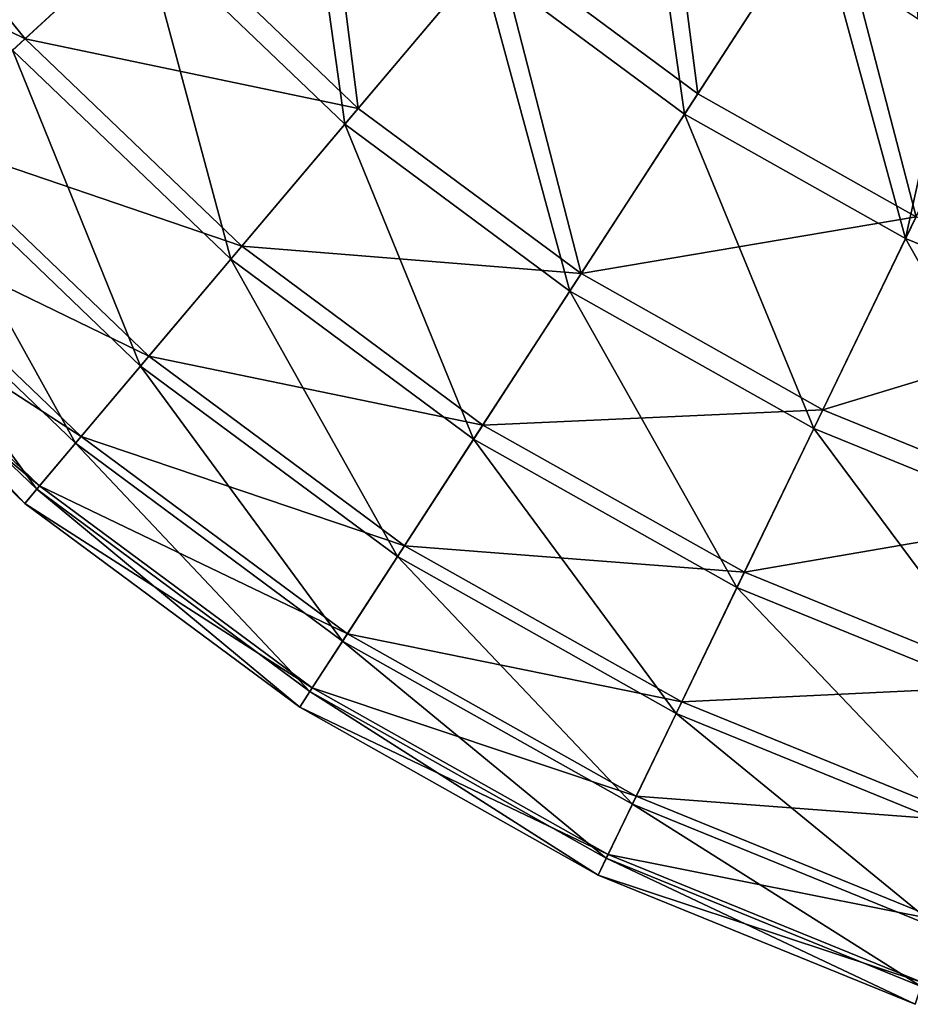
# Model space of a CAD drawing. Header units: millimetres. Extents: x 22 to 142, y -60 to 60.
# Tile 3 of 256: x 43 to 63, y -57 to -35. Entities that reach past the tile are written whole.
import ezdxf

# ---------------------------------------------------------------- set-up
doc = ezdxf.new("R2010")
doc.units = ezdxf.units.MM
doc.header["$LTSCALE"] = 25.4
doc.layers.get('0').update_dxf_attribs({"true_color": 0xff5454})

# ---------------------------------------------------------------- blocks, each defined once
blk = doc.blocks.new('GEOMETRIC-9696.STL#1')
at = {"color": 251, "true_color": 0x756e63}
mesh = blk.add_polyface(dxfattribs=at)
corners = [(43.293, -9.819, 1332.633), (42.205, 3.303, 1332.633), (42.205, -3.303, 1332.633), (43.293, 9.819, 1332.633), (45.438, -16.068, 1332.633), (45.438, 16.068, 1332.633), (48.582, -21.878, 1332.633), (48.582, 21.878, 1332.633), (52.64, -27.091, 1332.633), (52.64, 27.091, 1332.633), (57.5, -31.566, 1332.633), (57.5, 31.566, 1332.633), (63.031, -35.179, 1332.633), (63.031, 35.179, 1332.633), (69.081, -37.833, 1332.633), (69.081, 37.833, 1332.633), (75.485, -39.454, 1332.633), (75.485, 39.454, 1332.633), (82.069, -40, 1332.633), (82.069, 40, 1332.633), (88.652, -39.454, 1332.633), (88.652, 39.454, 1332.633), (95.057, -37.833, 1332.633), (95.057, 37.833, 1332.633), (101.106, -35.179, 1332.633), (101.106, 35.179, 1332.633), (106.637, -31.566, 1332.633), (106.637, 31.566, 1332.633), (111.498, -27.091, 1332.633), (111.498, 27.091, 1332.633), (115.555, -21.878, 1332.633), (115.555, 21.878, 1332.633), (118.7, -16.068, 1332.633), (118.7, 16.068, 1332.633), (120.845, -9.819, 1332.633), (120.845, 9.819, 1332.633), (121.932, -3.303, 1332.633), (121.932, 3.303, 1332.633)]
mesh.append_faces([[corners[k] for k in face] for face in [(0, 1, 2), (35, 36, 37)]], dxfattribs={"vtx0": -1, "color": 251})
mesh.append_faces([[corners[k] for k in face] for face in [(1, 0, 3), (3, 4, 5), (5, 6, 7), (7, 8, 9), (9, 10, 11), (11, 12, 13), (13, 14, 15), (15, 16, 17), (17, 18, 19), (19, 20, 21), (21, 22, 23), (23, 24, 25), (25, 26, 27), (27, 28, 29), (29, 30, 31), (31, 32, 33), (33, 34, 35)]], dxfattribs={"vtx0": -1, "vtx1": -1, "color": 251})
mesh.append_faces([[corners[k] for k in face] for face in [(3, 0, 4), (5, 4, 6), (7, 6, 8), (9, 8, 10), (11, 10, 12), (13, 12, 14), (15, 14, 16), (17, 16, 18), (19, 18, 20), (21, 20, 22), (23, 22, 24), (25, 24, 26), (27, 26, 28), (29, 28, 30), (31, 30, 32), (33, 32, 34), (35, 34, 36)]], dxfattribs={"vtx0": -1, "vtx2": -1, "color": 251})
mesh = blk.add_polyface(dxfattribs=at)
corners = [(43.202, 3.221, 1302.633), (43.202, -3.221, 1302.633), (43.069, 0, 1302.633), (43.6, 6.419, 1302.633), (43.6, -6.419, 1302.633), (44.262, 9.574, 1302.633), (44.262, -9.574, 1302.633), (45.182, 12.663, 1302.633), (45.182, -12.663, 1302.633), (46.353, 15.666, 1302.633), (46.353, -15.666, 1302.633), (47.769, 18.562, 1302.633), (47.769, -18.562, 1302.633), (49.419, 21.331, 1302.633), (49.419, -21.331, 1302.633), (51.292, 23.954, 1302.633), (51.292, -23.954, 1302.633), (53.375, 26.414, 1302.633), (53.375, -26.414, 1302.633), (55.655, 28.693, 1302.633), (55.655, -28.693, 1302.633), (58.114, 30.776, 1302.633), (58.114, -30.776, 1302.633), (60.738, 32.649, 1302.633), (60.738, -32.649, 1302.633), (63.507, 34.299, 1302.633), (63.507, -34.299, 1302.633), (66.402, 35.715, 1302.633), (66.402, -35.715, 1302.633), (69.405, 36.887, 1302.633), (69.405, -36.887, 1302.633), (72.495, 37.807, 1302.633), (72.495, -37.807, 1302.633), (75.649, 38.468, 1302.633), (75.649, -38.468, 1302.633), (78.848, 38.867, 1302.633), (78.848, -38.867, 1302.633), (82.069, 39, 1302.633), (82.069, -39, 1302.633), (85.289, 38.867, 1302.633), (85.289, -38.867, 1302.633), (88.488, 38.468, 1302.633), (88.488, -38.468, 1302.633), (91.643, 37.807, 1302.633), (91.643, -37.807, 1302.633), (94.732, 36.887, 1302.633), (94.732, -36.887, 1302.633), (97.735, 35.715, 1302.633), (97.735, -35.715, 1302.633), (100.631, 34.299, 1302.633), (100.631, -34.299, 1302.633), (103.4, 32.649, 1302.633), (103.4, -32.649, 1302.633), (106.023, 30.776, 1302.633), (106.023, -30.776, 1302.633), (108.483, 28.693, 1302.633), (108.483, -28.693, 1302.633), (110.762, 26.414, 1302.633), (110.762, -26.414, 1302.633), (112.845, 23.954, 1302.633), (112.845, -23.954, 1302.633), (114.718, 21.331, 1302.633), (114.718, -21.331, 1302.633), (116.368, 18.562, 1302.633), (116.368, -18.562, 1302.633), (117.784, 15.666, 1302.633), (117.784, -15.666, 1302.633), (118.955, 12.663, 1302.633), (118.955, -12.663, 1302.633), (119.875, 9.574, 1302.633), (119.875, -9.574, 1302.633), (120.537, 6.419, 1302.633), (120.537, -6.419, 1302.633), (120.935, 3.221, 1302.633), (120.935, -3.221, 1302.633), (121.069, 0, 1302.633)]
mesh.append_faces([[corners[k] for k in face] for face in [(0, 1, 2), (74, 73, 75)]], dxfattribs={"vtx0": -1, "color": 251})
mesh.append_faces([[corners[k] for k in face] for face in [(1, 3, 4), (4, 5, 6), (6, 7, 8), (8, 9, 10), (10, 11, 12), (12, 13, 14), (14, 15, 16), (16, 17, 18), (18, 19, 20), (20, 21, 22), (22, 23, 24), (24, 25, 26), (26, 27, 28), (28, 29, 30), (30, 31, 32), (32, 33, 34), (34, 35, 36), (36, 37, 38), (38, 39, 40), (40, 41, 42), (42, 43, 44), (44, 45, 46), (46, 47, 48), (48, 49, 50), (50, 51, 52), (52, 53, 54), (54, 55, 56), (56, 57, 58), (58, 59, 60), (60, 61, 62), (62, 63, 64), (64, 65, 66), (66, 67, 68), (68, 69, 70), (70, 71, 72), (72, 73, 74)]], dxfattribs={"vtx0": -1, "vtx1": -1, "color": 251})
mesh.append_faces([[corners[k] for k in face] for face in [(1, 0, 3), (4, 3, 5), (6, 5, 7), (8, 7, 9), (10, 9, 11), (12, 11, 13), (14, 13, 15), (16, 15, 17), (18, 17, 19), (20, 19, 21), (22, 21, 23), (24, 23, 25), (26, 25, 27), (28, 27, 29), (30, 29, 31), (32, 31, 33), (34, 33, 35), (36, 35, 37), (38, 37, 39), (40, 39, 41), (42, 41, 43), (44, 43, 45), (46, 45, 47), (48, 47, 49), (50, 49, 51), (52, 51, 53), (54, 53, 55), (56, 55, 57), (58, 57, 59), (60, 59, 61), (62, 61, 63), (64, 63, 65), (66, 65, 67), (68, 67, 69), (70, 69, 71), (72, 71, 73)]], dxfattribs={"vtx0": -1, "vtx2": -1, "color": 251})
at = {"color": 8, "true_color": 0x7c807a}
mesh = blk.add_polyface(dxfattribs=at)
corners = [(46.296, -32.929, 93.851), (39.214, -30.488, 87.573), (43.373, -35.619, 87.573), (42.451, -28.186, 93.851)]
mesh.append_faces([[corners[k] for k in face] for face in [(0, 1, 2), (1, 0, 3)]], dxfattribs={"vtx0": -1, "color": 8})
mesh = blk.add_polyface(dxfattribs=at)
corners = [(38.91, -30.705, 30.507), (45.96, -33.238, 24.177), (43.098, -35.872, 30.507), (42.079, -28.45, 24.177)]
mesh.append_faces([[corners[k] for k in face] for face in [(0, 1, 2), (1, 0, 3)]], dxfattribs={"vtx0": -1, "color": 8})
mesh = blk.add_polyface(dxfattribs=at)
corners = [(58.176, -36.833, 99.59), (57.225, -29.429, 104.702), (53.748, -33.548, 99.59), (61.109, -32.311, 104.702)]
mesh.append_faces([[corners[k] for k in face] for face in [(0, 1, 2), (1, 0, 3)]], dxfattribs={"vtx0": -1, "color": 8})
mesh = blk.add_polyface(dxfattribs=at)
corners = [(50.705, -37.153, 93.851), (49.766, -29.734, 99.59), (46.296, -32.929, 93.851), (53.748, -33.548, 99.59)]
mesh.append_faces([[corners[k] for k in face] for face in [(0, 1, 2), (1, 0, 3)]], dxfattribs={"vtx0": -1, "color": 8})
mesh = blk.add_polyface(dxfattribs=at)
corners = [(56.839, -29.886, 13.194), (57.887, -37.279, 18.377), (53.405, -33.954, 18.377), (60.784, -32.813, 13.194)]
mesh.append_faces([[corners[k] for k in face] for face in [(0, 1, 2), (1, 0, 3)]], dxfattribs={"vtx0": -1, "color": 8})
mesh = blk.add_polyface(dxfattribs=at)
corners = [(49.376, -30.094, 18.377), (50.411, -37.501, 24.177), (45.96, -33.238, 24.177), (53.405, -33.954, 18.377)]
mesh.append_faces([[corners[k] for k in face] for face in [(0, 1, 2), (1, 0, 3)]], dxfattribs={"vtx0": -1, "color": 8})
mesh = blk.add_polyface(dxfattribs=at)
corners = [(43.373, -35.619, 87.573), (36.635, -32.323, 80.852), (41.044, -37.763, 80.852), (39.214, -30.488, 87.573)]
mesh.append_faces([[corners[k] for k in face] for face in [(0, 1, 2), (1, 0, 3)]], dxfattribs={"vtx0": -1, "color": 8})
mesh = blk.add_polyface(dxfattribs=at)
corners = [(62.981, -39.537, 99.59), (61.109, -32.311, 104.702), (58.176, -36.833, 99.59), (65.324, -34.683, 104.702)]
mesh.append_faces([[corners[k] for k in face] for face in [(0, 1, 2), (1, 0, 3)]], dxfattribs={"vtx0": -1, "color": 8})
mesh = blk.add_polyface(dxfattribs=at)
corners = [(50.705, -37.153, 93.851), (43.373, -35.619, 87.573), (48.142, -40.188, 87.573), (46.296, -32.929, 93.851)]
mesh.append_faces([[corners[k] for k in face] for face in [(0, 1, 2), (1, 0, 3)]], dxfattribs={"vtx0": -1, "color": 8})
mesh = blk.add_polyface(dxfattribs=at)
corners = [(62.75, -40.016, 18.377), (57.887, -37.279, 18.377), (60.784, -32.813, 13.194)]
mesh.append_faces([[corners[k] for k in face] for face in [(0, 1, 2)]], dxfattribs={"color": 8})
mesh = blk.add_polyface(dxfattribs=at)
corners = [(63.928, -34.651, 13.194), (62.75, -40.016, 18.377), (60.784, -32.813, 13.194)]
mesh.append_faces([[corners[k] for k in face] for face in [(0, 1, 2)]], dxfattribs={"color": 8})
mesh = blk.add_polyface(dxfattribs=at)
corners = [(47.902, -40.473, 30.507), (45.96, -33.238, 24.177), (50.411, -37.501, 24.177), (43.098, -35.872, 30.507)]
mesh.append_faces([[corners[k] for k in face] for face in [(0, 1, 2), (1, 0, 3)]], dxfattribs={"vtx0": -1, "color": 8})
mesh = blk.add_polyface(dxfattribs=at)
corners = [(55.609, -40.791, 93.851), (53.748, -33.548, 99.59), (50.705, -37.153, 93.851), (58.176, -36.833, 99.59)]
mesh.append_faces([[corners[k] for k in face] for face in [(0, 1, 2), (1, 0, 3)]], dxfattribs={"vtx0": -1, "color": 8})
mesh = blk.add_polyface(dxfattribs=at)
corners = [(55.36, -41.173, 24.177), (53.405, -33.954, 18.377), (57.887, -37.279, 18.377), (50.411, -37.501, 24.177)]
mesh.append_faces([[corners[k] for k in face] for face in [(0, 1, 2), (1, 0, 3)]], dxfattribs={"vtx0": -1, "color": 8})
mesh = blk.add_polyface(dxfattribs=at)
corners = [(65.064, -35.222, 13.194), (62.75, -40.016, 18.377), (63.928, -34.651, 13.194)]
mesh.append_faces([[corners[k] for k in face] for face in [(0, 1, 2)]], dxfattribs={"color": 8})
mesh = blk.add_polyface(dxfattribs=at)
corners = [(65.064, -35.222, 13.194), (67.917, -42.121, 18.377), (62.75, -40.016, 18.377), (69.613, -37.075, 13.194)]
mesh.append_faces([[corners[k] for k in face] for face in [(0, 1, 2), (1, 0, 3)]], dxfattribs={"vtx0": -1, "color": 8})
mesh = blk.add_polyface(dxfattribs=at)
corners = [(48.142, -40.188, 87.573), (41.044, -37.763, 80.852), (46.1, -42.607, 80.852), (43.373, -35.619, 87.573)]
mesh.append_faces([[corners[k] for k in face] for face in [(0, 1, 2), (1, 0, 3)]], dxfattribs={"vtx0": -1, "color": 8})
mesh = blk.add_polyface(dxfattribs=at)
corners = [(45.917, -42.825, 37.269), (43.098, -35.872, 30.507), (47.902, -40.473, 30.507), (40.834, -37.956, 37.269)]
mesh.append_faces([[corners[k] for k in face] for face in [(0, 1, 2), (1, 0, 3)]], dxfattribs={"vtx0": -1, "color": 8})
mesh = blk.add_polyface(dxfattribs=at)
corners = [(62.981, -39.537, 99.59), (55.609, -40.791, 93.851), (60.93, -43.785, 93.851), (58.176, -36.833, 99.59)]
mesh.append_faces([[corners[k] for k in face] for face in [(0, 1, 2), (1, 0, 3)]], dxfattribs={"vtx0": -1, "color": 8})
mesh = blk.add_polyface(dxfattribs=at)
corners = [(55.609, -40.791, 93.851), (48.142, -40.188, 87.573), (53.447, -44.123, 87.573), (50.705, -37.153, 93.851)]
mesh.append_faces([[corners[k] for k in face] for face in [(0, 1, 2), (1, 0, 3)]], dxfattribs={"vtx0": -1, "color": 8})
mesh = blk.add_polyface(dxfattribs=at)
corners = [(60.731, -44.196, 24.177), (57.887, -37.279, 18.377), (62.75, -40.016, 18.377), (55.36, -41.173, 24.177)]
mesh.append_faces([[corners[k] for k in face] for face in [(0, 1, 2), (1, 0, 3)]], dxfattribs={"vtx0": -1, "color": 8})
mesh = blk.add_polyface(dxfattribs=at)
corners = [(53.244, -44.436, 30.507), (50.411, -37.501, 24.177), (55.36, -41.173, 24.177), (47.902, -40.473, 30.507)]
mesh.append_faces([[corners[k] for k in face] for face in [(0, 1, 2), (1, 0, 3)]], dxfattribs={"vtx0": -1, "color": 8})
mesh = blk.add_polyface(dxfattribs=at)
corners = [(46.1, -42.607, 80.852), (39.344, -39.328, 73.791), (44.61, -44.373, 73.791), (41.044, -37.763, 80.852)]
mesh.append_faces([[corners[k] for k in face] for face in [(0, 1, 2), (1, 0, 3)]], dxfattribs={"vtx0": -1, "color": 8})
mesh = blk.add_polyface(dxfattribs=at)
corners = [(44.486, -44.52, 44.359), (40.834, -37.956, 37.269), (45.917, -42.825, 37.269), (39.202, -39.458, 44.359)]
mesh.append_faces([[corners[k] for k in face] for face in [(0, 1, 2), (1, 0, 3)]], dxfattribs={"vtx0": -1, "color": 8})
mesh = blk.add_polyface(dxfattribs=at)
corners = [(44.61, -44.373, 73.791), (38.299, -40.29, 66.499), (43.693, -45.458, 66.499), (39.344, -39.328, 73.791)]
mesh.append_faces([[corners[k] for k in face] for face in [(0, 1, 2), (1, 0, 3)]], dxfattribs={"vtx0": -1, "color": 8})
mesh = blk.add_polyface(dxfattribs=at)
corners = [(43.631, -45.532, 51.669), (39.202, -39.458, 44.359), (44.486, -44.52, 44.359), (38.227, -40.356, 51.669)]
mesh.append_faces([[corners[k] for k in face] for face in [(0, 1, 2), (1, 0, 3)]], dxfattribs={"vtx0": -1, "color": 8})
mesh = blk.add_polyface(dxfattribs=at)
corners = [(68.086, -41.618, 99.59), (60.93, -43.785, 93.851), (66.584, -46.09, 93.851), (62.981, -39.537, 99.59)]
mesh.append_faces([[corners[k] for k in face] for face in [(0, 1, 2), (1, 0, 3)]], dxfattribs={"vtx0": -1, "color": 8})
mesh = blk.add_polyface(dxfattribs=at)
corners = [(66.439, -46.522, 24.177), (62.75, -40.016, 18.377), (67.917, -42.121, 18.377), (60.731, -44.196, 24.177)]
mesh.append_faces([[corners[k] for k in face] for face in [(0, 1, 2), (1, 0, 3)]], dxfattribs={"vtx0": -1, "color": 8})
mesh = blk.add_polyface(dxfattribs=at)
corners = [(43.693, -45.458, 66.499), (37.925, -40.634, 59.087), (43.365, -45.847, 59.087), (38.299, -40.29, 66.499)]
mesh.append_faces([[corners[k] for k in face] for face in [(0, 1, 2), (1, 0, 3)]], dxfattribs={"vtx0": -1, "color": 8})
mesh = blk.add_polyface(dxfattribs=at)
corners = [(53.447, -44.123, 87.573), (46.1, -42.607, 80.852), (51.724, -46.779, 80.852), (48.142, -40.188, 87.573)]
mesh.append_faces([[corners[k] for k in face] for face in [(0, 1, 2), (1, 0, 3)]], dxfattribs={"vtx0": -1, "color": 8})
mesh = blk.add_polyface(dxfattribs=at)
corners = [(43.365, -45.847, 59.087), (38.227, -40.356, 51.669), (43.631, -45.532, 51.669), (37.925, -40.634, 59.087)]
mesh.append_faces([[corners[k] for k in face] for face in [(0, 1, 2), (1, 0, 3)]], dxfattribs={"vtx0": -1, "color": 8})
mesh = blk.add_polyface(dxfattribs=at)
corners = [(51.569, -47.018, 37.269), (47.902, -40.473, 30.507), (53.244, -44.436, 30.507), (45.917, -42.825, 37.269)]
mesh.append_faces([[corners[k] for k in face] for face in [(0, 1, 2), (1, 0, 3)]], dxfattribs={"vtx0": -1, "color": 8})
mesh = blk.add_polyface(dxfattribs=at)
corners = [(60.93, -43.785, 93.851), (53.447, -44.123, 87.573), (59.203, -47.362, 87.573), (55.609, -40.791, 93.851)]
mesh.append_faces([[corners[k] for k in face] for face in [(0, 1, 2), (1, 0, 3)]], dxfattribs={"vtx0": -1, "color": 8})
mesh = blk.add_polyface(dxfattribs=at)
corners = [(59.04, -47.699, 30.507), (55.36, -41.173, 24.177), (60.731, -44.196, 24.177), (53.244, -44.436, 30.507)]
mesh.append_faces([[corners[k] for k in face] for face in [(0, 1, 2), (1, 0, 3)]], dxfattribs={"vtx0": -1, "color": 8})
mesh = blk.add_polyface(dxfattribs=at)
corners = [(51.724, -46.779, 80.852), (44.61, -44.373, 73.791), (50.467, -48.718, 73.791), (46.1, -42.607, 80.852)]
mesh.append_faces([[corners[k] for k in face] for face in [(0, 1, 2), (1, 0, 3)]], dxfattribs={"vtx0": -1, "color": 8})
mesh = blk.add_polyface(dxfattribs=at)
corners = [(50.362, -48.879, 44.359), (45.917, -42.825, 37.269), (51.569, -47.018, 37.269), (44.486, -44.52, 44.359)]
mesh.append_faces([[corners[k] for k in face] for face in [(0, 1, 2), (1, 0, 3)]], dxfattribs={"vtx0": -1, "color": 8})
mesh = blk.add_polyface(dxfattribs=at)
corners = [(66.584, -46.09, 93.851), (59.203, -47.362, 87.573), (65.319, -49.855, 87.573), (60.93, -43.785, 93.851)]
mesh.append_faces([[corners[k] for k in face] for face in [(0, 1, 2), (1, 0, 3)]], dxfattribs={"vtx0": -1, "color": 8})
mesh = blk.add_polyface(dxfattribs=at)
corners = [(59.203, -47.362, 87.573), (51.724, -46.779, 80.852), (57.826, -50.213, 80.852), (53.447, -44.123, 87.573)]
mesh.append_faces([[corners[k] for k in face] for face in [(0, 1, 2), (1, 0, 3)]], dxfattribs={"vtx0": -1, "color": 8})
mesh = blk.add_polyface(dxfattribs=at)
corners = [(65.2, -50.209, 30.507), (60.731, -44.196, 24.177), (66.439, -46.522, 24.177), (59.04, -47.699, 30.507)]
mesh.append_faces([[corners[k] for k in face] for face in [(0, 1, 2), (1, 0, 3)]], dxfattribs={"vtx0": -1, "color": 8})
mesh = blk.add_polyface(dxfattribs=at)
corners = [(50.467, -48.718, 73.791), (43.693, -45.458, 66.499), (49.693, -49.909, 66.499), (44.61, -44.373, 73.791)]
mesh.append_faces([[corners[k] for k in face] for face in [(0, 1, 2), (1, 0, 3)]], dxfattribs={"vtx0": -1, "color": 8})
mesh = blk.add_polyface(dxfattribs=at)
corners = [(49.641, -49.991, 51.669), (44.486, -44.52, 44.359), (50.362, -48.879, 44.359), (43.631, -45.532, 51.669)]
mesh.append_faces([[corners[k] for k in face] for face in [(0, 1, 2), (1, 0, 3)]], dxfattribs={"vtx0": -1, "color": 8})
mesh = blk.add_polyface(dxfattribs=at)
corners = [(57.702, -50.47, 37.269), (53.244, -44.436, 30.507), (59.04, -47.699, 30.507), (51.569, -47.018, 37.269)]
mesh.append_faces([[corners[k] for k in face] for face in [(0, 1, 2), (1, 0, 3)]], dxfattribs={"vtx0": -1, "color": 8})
mesh = blk.add_polyface(dxfattribs=at)
corners = [(49.693, -49.909, 66.499), (43.365, -45.847, 59.087), (49.417, -50.336, 59.087), (43.693, -45.458, 66.499)]
mesh.append_faces([[corners[k] for k in face] for face in [(0, 1, 2), (1, 0, 3)]], dxfattribs={"vtx0": -1, "color": 8})
mesh = blk.add_polyface(dxfattribs=at)
corners = [(49.417, -50.336, 59.087), (43.631, -45.532, 51.669), (49.641, -49.991, 51.669), (43.365, -45.847, 59.087)]
mesh.append_faces([[corners[k] for k in face] for face in [(0, 1, 2), (1, 0, 3)]], dxfattribs={"vtx0": -1, "color": 8})
mesh = blk.add_polyface(dxfattribs=at)
corners = [(57.826, -50.213, 80.852), (50.467, -48.718, 73.791), (56.822, -52.294, 73.791), (51.724, -46.779, 80.852)]
mesh.append_faces([[corners[k] for k in face] for face in [(0, 1, 2), (1, 0, 3)]], dxfattribs={"vtx0": -1, "color": 8})
mesh = blk.add_polyface(dxfattribs=at)
corners = [(56.738, -52.468, 44.359), (51.569, -47.018, 37.269), (57.702, -50.47, 37.269), (50.362, -48.879, 44.359)]
mesh.append_faces([[corners[k] for k in face] for face in [(0, 1, 2), (1, 0, 3)]], dxfattribs={"vtx0": -1, "color": 8})
mesh = blk.add_polyface(dxfattribs=at)
corners = [(65.319, -49.855, 87.573), (57.826, -50.213, 80.852), (64.311, -52.856, 80.852), (59.203, -47.362, 87.573)]
mesh.append_faces([[corners[k] for k in face] for face in [(0, 1, 2), (1, 0, 3)]], dxfattribs={"vtx0": -1, "color": 8})
mesh = blk.add_polyface(dxfattribs=at)
corners = [(64.22, -53.126, 37.269), (59.04, -47.699, 30.507), (65.2, -50.209, 30.507), (57.702, -50.47, 37.269)]
mesh.append_faces([[corners[k] for k in face] for face in [(0, 1, 2), (1, 0, 3)]], dxfattribs={"vtx0": -1, "color": 8})
mesh = blk.add_polyface(dxfattribs=at)
corners = [(56.822, -52.294, 73.791), (49.693, -49.909, 66.499), (56.204, -53.574, 66.499), (50.467, -48.718, 73.791)]
mesh.append_faces([[corners[k] for k in face] for face in [(0, 1, 2), (1, 0, 3)]], dxfattribs={"vtx0": -1, "color": 8})
mesh = blk.add_polyface(dxfattribs=at)
corners = [(56.162, -53.661, 51.669), (50.362, -48.879, 44.359), (56.738, -52.468, 44.359), (49.641, -49.991, 51.669)]
mesh.append_faces([[corners[k] for k in face] for face in [(0, 1, 2), (1, 0, 3)]], dxfattribs={"vtx0": -1, "color": 8})
mesh = blk.add_polyface(dxfattribs=at)
corners = [(56.204, -53.574, 66.499), (49.417, -50.336, 59.087), (55.983, -54.031, 59.087), (49.693, -49.909, 66.499)]
mesh.append_faces([[corners[k] for k in face] for face in [(0, 1, 2), (1, 0, 3)]], dxfattribs={"vtx0": -1, "color": 8})
mesh = blk.add_polyface(dxfattribs=at)
corners = [(55.983, -54.031, 59.087), (49.641, -49.991, 51.669), (56.162, -53.661, 51.669), (49.417, -50.336, 59.087)]
mesh.append_faces([[corners[k] for k in face] for face in [(0, 1, 2), (1, 0, 3)]], dxfattribs={"vtx0": -1, "color": 8})
mesh = blk.add_polyface(dxfattribs=at)
corners = [(64.311, -52.856, 80.852), (56.822, -52.294, 73.791), (63.575, -55.046, 73.791), (57.826, -50.213, 80.852)]
mesh.append_faces([[corners[k] for k in face] for face in [(0, 1, 2), (1, 0, 3)]], dxfattribs={"vtx0": -1, "color": 8})
mesh = blk.add_polyface(dxfattribs=at)
corners = [(63.514, -55.229, 44.359), (57.702, -50.47, 37.269), (64.22, -53.126, 37.269), (56.738, -52.468, 44.359)]
mesh.append_faces([[corners[k] for k in face] for face in [(0, 1, 2), (1, 0, 3)]], dxfattribs={"vtx0": -1, "color": 8})
mesh = blk.add_polyface(dxfattribs=at)
corners = [(63.575, -55.046, 73.791), (56.204, -53.574, 66.499), (63.123, -56.393, 66.499), (56.822, -52.294, 73.791)]
mesh.append_faces([[corners[k] for k in face] for face in [(0, 1, 2), (1, 0, 3)]], dxfattribs={"vtx0": -1, "color": 8})
mesh = blk.add_polyface(dxfattribs=at)
corners = [(63.092, -56.485, 51.669), (56.738, -52.468, 44.359), (63.514, -55.229, 44.359), (56.162, -53.661, 51.669)]
mesh.append_faces([[corners[k] for k in face] for face in [(0, 1, 2), (1, 0, 3)]], dxfattribs={"vtx0": -1, "color": 8})
mesh = blk.add_polyface(dxfattribs=at)
corners = [(63.123, -56.393, 66.499), (55.983, -54.031, 59.087), (62.961, -56.875, 59.087), (56.204, -53.574, 66.499)]
mesh.append_faces([[corners[k] for k in face] for face in [(0, 1, 2), (1, 0, 3)]], dxfattribs={"vtx0": -1, "color": 8})
mesh = blk.add_polyface(dxfattribs=at)
corners = [(62.961, -56.875, 59.087), (56.162, -53.661, 51.669), (63.092, -56.485, 51.669), (55.983, -54.031, 59.087)]
mesh.append_faces([[corners[k] for k in face] for face in [(0, 1, 2), (1, 0, 3)]], dxfattribs={"vtx0": -1, "color": 8})

msp = doc.modelspace()

# ---------------------------------------------------------------- block references
at = {"color": 0}
msp.add_blockref('GEOMETRIC-9696.STL#1', (0, 0), dxfattribs=at)

doc.saveas('drawing.dxf')
